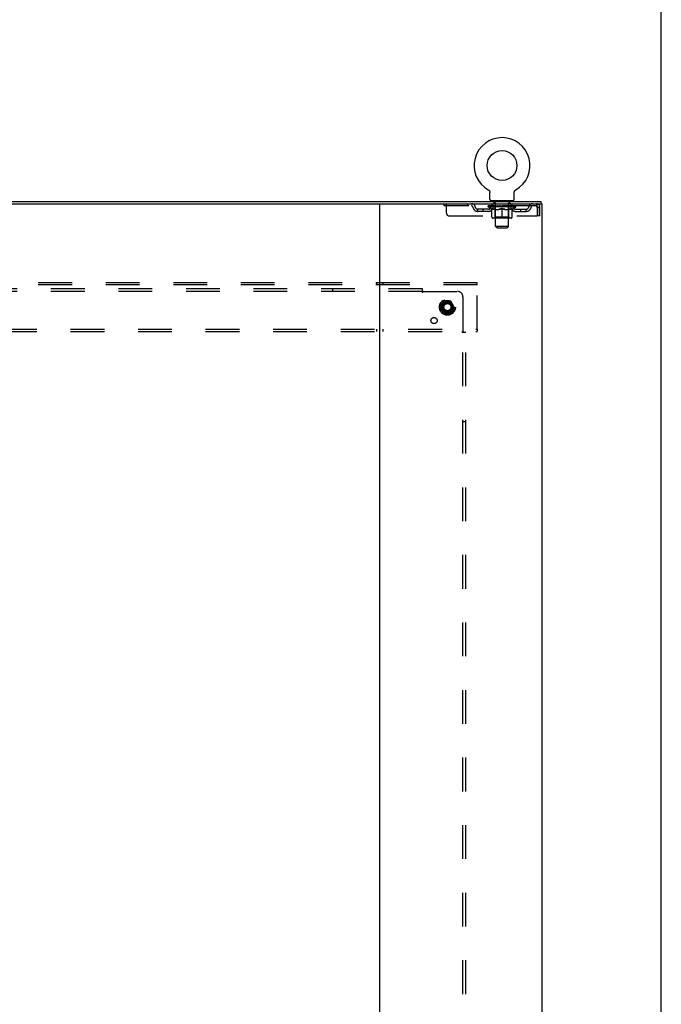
# Model space of a CAD drawing. Header units: inches. Extents: x 0 to 283, y 0 to 183.
# Tile 63 of 63: x 254 to 283, y 96 to 142. Entities that reach past the tile are written whole.
import ezdxf

# ---------------------------------------------------------------- set-up
doc = ezdxf.new("R2010")
doc.units = ezdxf.units.IN
doc.header["$LTSCALE"] = 15.583333
doc.header["$MEASUREMENT"] = 0
doc.linetypes.add('DOT', pattern=[0.2, 0.1, -0.1])
doc.linetypes.add('HIDDEN', pattern=[0.2, 0.1, -0.1])
doc.layers.get('0').update_dxf_attribs({"linetype": 'CONTINUOUS'})
doc.layers.add('DEFAULT_2', color=8, linetype='HIDDEN')
doc.layers.add('SUBPANEL', color=7, linetype='CONTINUOUS')

msp = doc.modelspace()

# ---------------------------------------------------------------- linework, layer by layer
at = {"color": 7, "linetype": 'Continuous'}
for p, q in [((283.333, 0), (283.333, 183.333)), ((275.346, 133.95), (275.346, 133.95)), ((275.346, 133.95), (275.351, 133.948)), ((275.349, 133.949), (275.347, 133.95)), ((275.351, 133.948), (275.355, 133.945)), ((275.355, 133.945), (275.359, 133.942)), ((275.359, 133.942), (275.363, 133.939)), ((275.363, 133.939), (275.367, 133.936)), ((275.367, 133.936), (275.371, 133.933)), ((275.371, 133.933), (275.375, 133.929)), ((275.375, 133.929), (275.378, 133.926)), ((275.378, 133.926), (275.382, 133.922)), ((275.382, 133.922), (275.385, 133.918)), ((275.385, 133.918), (275.388, 133.914)), ((275.388, 133.914), (275.391, 133.91)), ((275.391, 133.91), (275.394, 133.906)), ((275.394, 133.906), (275.397, 133.902)), ((275.397, 133.902), (275.4, 133.897)), ((275.4, 133.897), (275.402, 133.893)), ((275.402, 133.893), (275.404, 133.888)), ((275.404, 133.888), (275.407, 133.884)), ((275.407, 133.884), (275.409, 133.879)), ((275.409, 133.879), (275.41, 133.874)), ((275.41, 133.874), (275.412, 133.87)), ((275.412, 133.87), (275.414, 133.865)), ((275.413, 133.865), (275.415, 133.86)), ((275.415, 133.86), (275.416, 133.855)), ((275.416, 133.855), (275.417, 133.85)), ((275.417, 133.85), (275.418, 133.845)), ((275.419, 133.83), (275.419, 133.825)), ((275.419, 133.511), (275.419, 133.825)), ((276.544, 133.511), (276.544, 133.825)), ((276.545, 133.845), (276.546, 133.85)), ((276.545, 133.84), (276.545, 133.845)), ((276.546, 133.85), (276.547, 133.855)), ((276.547, 133.855), (276.548, 133.86)), ((276.548, 133.86), (276.55, 133.865)), ((276.55, 133.865), (276.551, 133.87)), ((276.551, 133.87), (276.553, 133.874)), ((276.553, 133.874), (276.554, 133.879)), ((276.554, 133.879), (276.556, 133.884)), ((276.556, 133.884), (276.559, 133.888)), ((276.559, 133.888), (276.561, 133.893)), ((276.561, 133.893), (276.563, 133.897)), ((276.563, 133.897), (276.566, 133.902)), ((276.566, 133.902), (276.569, 133.906)), ((276.569, 133.906), (276.572, 133.91)), ((276.572, 133.91), (276.575, 133.914)), ((276.575, 133.914), (276.578, 133.918)), ((276.578, 133.918), (276.581, 133.922)), ((276.581, 133.922), (276.585, 133.926)), ((276.585, 133.926), (276.588, 133.929)), ((276.588, 133.929), (276.592, 133.933)), ((276.592, 133.933), (276.596, 133.936)), ((276.596, 133.936), (276.6, 133.939)), ((276.6, 133.939), (276.604, 133.942)), ((276.604, 133.942), (276.608, 133.945)), ((276.608, 133.945), (276.612, 133.948)), ((276.608, 133.945), (276.609, 133.946)), ((276.612, 133.948), (276.617, 133.95)), ((276.616, 133.95), (276.614, 133.949)), ((207.527, 133.308), (270.394, 133.308)), ((275.482, 133.442), (275.482, 133.412)), ((276.482, 133.442), (275.482, 133.442)), ((276.482, 133.442), (276.482, 133.412)), ((277.784, 133.308), (277.784, 133.412))]:
    msp.add_line(p, q, dxfattribs=at)
at = {"color": 3, "linetype": 'Continuous'}
for p, q in [((200.138, 133.412), (277.784, 133.412)), ((270.336, 53.516), (270.336, 133.308)), ((270.394, 133.308), (277.836, 133.308)), ((277.836, 53.516), (277.836, 133.308))]:
    msp.add_line(p, q, dxfattribs=at)
at = {"color": 7, "linetype": 'Continuous'}
for points in [[(275.418, 133.845), (275.418, 133.84), (275.419, 133.835), (275.419, 133.83)], [(276.544, 133.825), (276.544, 133.83), (276.544, 133.835), (276.545, 133.84)], [(276.544, 133.825), (276.544, 133.83), (276.544, 133.835)]]:
    msp.add_lwpolyline(points, dxfattribs=at)
msp.add_circle((275.982, 135.07), 0.688, dxfattribs=at)
for centre, radius, start, end in [((275.982, 135.07), 1.288, 299.5053, 240.4947), ((275.488, 133.511), 0.069, 180, 265), ((276.475, 133.511), 0.069, 275, 360)]:
    msp.add_arc(centre, radius, start, end, dxfattribs=at)
at = {"layer": 'DEFAULT_2', "color": 8, "linetype": 'HIDDEN'}
for p, q in [((275.354, 133.946), (275.355, 133.945)), ((276.617, 133.95), (276.617, 133.95)), ((273.294, 133.308), (273.294, 133.204)), ((277.565, 133.204), (273.294, 133.204)), ((273.419, 132.871), (273.419, 133.308)), ((274.394, 133.308), (274.394, 133.204)), ((275.348, 133.157), (275.348, 133.204)), ((276.615, 133.157), (275.348, 133.157)), ((275.508, 133.046), (275.348, 133.157)), ((275.358, 133.198), (275.358, 133.204)), ((275.367, 133.194), (275.367, 133.198)), ((275.367, 133.194), (276.596, 133.194)), ((275.375, 133.194), (275.375, 133.198)), ((275.376, 133.194), (275.376, 133.198)), ((275.386, 133.198), (275.386, 133.204)), ((275.403, 133.194), (275.403, 133.198)), ((275.405, 133.194), (275.405, 133.198)), ((275.433, 133.198), (275.433, 133.204)), ((275.448, 133.194), (275.448, 133.198)), ((275.45, 133.194), (275.45, 133.198)), ((275.655, 133.197), (275.453, 133.197)), ((275.496, 133.198), (275.496, 133.204)), ((275.498, 133.194), (275.498, 133.197)), ((275.499, 133.194), (275.499, 133.197)), ((275.501, 133.194), (275.501, 133.197)), ((275.509, 133.194), (275.509, 133.198)), ((275.509, 133.194), (275.509, 133.197)), ((275.512, 133.194), (275.512, 133.198)), ((275.515, 133.194), (275.515, 133.198)), ((275.52, 133.194), (275.52, 133.197)), ((275.534, 133.194), (275.534, 133.197)), ((275.544, 133.204), (275.544, 133.308)), ((275.552, 133.194), (275.552, 133.197)), ((275.553, 133.194), (275.553, 133.2)), ((275.573, 133.194), (275.573, 133.197)), ((275.574, 133.198), (275.574, 133.204)), ((275.579, 133.442), (275.579, 133.412)), ((275.584, 133.194), (275.584, 133.198)), ((275.588, 133.194), (275.588, 133.198)), ((275.598, 133.194), (275.598, 133.197)), ((275.609, 133.194), (275.609, 133.201)), ((275.617, 133.352), (275.617, 133.432)), ((275.624, 133.194), (275.624, 133.197)), ((275.686, 133.342), (275.627, 133.342)), ((275.627, 133.194), (275.627, 133.197)), ((275.655, 133.194), (275.655, 133.197)), ((275.722, 133.197), (275.66, 133.197)), ((275.665, 133.198), (275.665, 133.204)), ((275.669, 132.686), (275.669, 133.154)), ((275.672, 133.194), (275.672, 133.198)), ((275.676, 133.194), (275.676, 133.198)), ((275.682, 132.261), (275.682, 133.332)), ((275.682, 133.194), (275.682, 133.203)), ((275.687, 133.194), (275.687, 133.197)), ((275.697, 133.194), (275.697, 133.197)), ((275.722, 133.194), (275.722, 133.197)), ((275.796, 133.197), (275.737, 133.197)), ((275.758, 133.194), (275.758, 133.197)), ((275.765, 133.198), (275.765, 133.204)), ((275.769, 133.194), (275.769, 133.198)), ((275.771, 133.194), (275.771, 133.203)), ((275.774, 133.194), (275.774, 133.198)), ((275.781, 133.194), (275.781, 133.198)), ((275.796, 133.194), (275.796, 133.197)), ((275.877, 133.197), (275.822, 133.197)), ((275.836, 133.194), (275.836, 133.197)), ((275.867, 133.197), (275.945, 133.202)), ((275.872, 133.198), (275.872, 133.204)), ((275.872, 133.198), (275.872, 133.204)), ((275.872, 133.204), (275.872, 133.204)), ((275.872, 133.194), (275.872, 133.198)), ((275.876, 133.194), (275.876, 133.198)), ((275.877, 133.194), (275.877, 133.198)), ((275.877, 133.194), (275.877, 133.197)), ((275.912, 133.197), (275.977, 133.197)), ((275.918, 133.194), (275.918, 133.197)), ((275.923, 133.197), (275.923, 133.201)), ((275.945, 133.197), (275.945, 133.202)), ((275.961, 133.194), (275.961, 133.197)), ((275.979, 133.198), (275.979, 133.198)), ((275.979, 133.194), (275.979, 133.198)), ((275.979, 133.194), (275.979, 133.198)), ((275.982, 133.198), (275.982, 133.204)), ((275.982, 133.204), (276.096, 133.197)), ((275.984, 133.194), (275.984, 133.198)), ((275.984, 133.194), (275.984, 133.198)), ((275.984, 133.198), (275.984, 133.198)), ((276.002, 133.194), (276.002, 133.197)), ((276.002, 133.197), (276.051, 133.197)), ((276.045, 133.194), (276.045, 133.197)), ((276.086, 133.194), (276.086, 133.198)), ((276.086, 133.194), (276.086, 133.197)), ((276.086, 133.197), (276.141, 133.197)), ((276.087, 133.194), (276.087, 133.198)), ((276.091, 133.204), (276.091, 133.204)), ((276.091, 133.198), (276.091, 133.204)), ((276.091, 133.198), (276.091, 133.204)), ((276.091, 133.194), (276.091, 133.198)), ((276.127, 133.194), (276.127, 133.197)), ((276.167, 133.194), (276.167, 133.197)), ((276.167, 133.197), (276.226, 133.197)), ((276.182, 133.194), (276.182, 133.198)), ((276.189, 133.194), (276.189, 133.198)), ((276.192, 133.194), (276.192, 133.203)), ((276.194, 133.194), (276.194, 133.198)), ((276.198, 133.198), (276.198, 133.204)), ((276.205, 133.194), (276.205, 133.197)), ((276.241, 133.194), (276.241, 133.197)), ((276.241, 133.197), (276.303, 133.197)), ((276.266, 133.194), (276.266, 133.197)), ((276.337, 133.342), (276.277, 133.342)), ((276.277, 133.194), (276.277, 133.197)), ((276.281, 133.194), (276.281, 133.203)), ((276.282, 132.261), (276.282, 133.332)), ((276.287, 133.194), (276.287, 133.198)), ((276.291, 133.194), (276.291, 133.198)), ((276.294, 132.686), (276.294, 133.154)), ((276.298, 133.198), (276.298, 133.204)), ((276.308, 133.194), (276.308, 133.197)), ((276.308, 133.197), (276.51, 133.197)), ((276.336, 133.194), (276.336, 133.197)), ((276.339, 133.194), (276.339, 133.197)), ((276.347, 133.352), (276.347, 133.432)), ((276.354, 133.194), (276.354, 133.201)), ((276.365, 133.194), (276.365, 133.197)), ((276.375, 133.194), (276.375, 133.198)), ((276.379, 133.194), (276.379, 133.198)), ((276.385, 133.442), (276.385, 133.412)), ((276.389, 133.198), (276.389, 133.204)), ((276.39, 133.194), (276.39, 133.197)), ((276.41, 133.194), (276.41, 133.2)), ((276.411, 133.194), (276.411, 133.197)), ((276.419, 133.204), (276.419, 133.308)), ((276.429, 133.194), (276.429, 133.197)), ((276.443, 133.194), (276.443, 133.197)), ((276.448, 133.194), (276.448, 133.198)), ((276.451, 133.194), (276.451, 133.198)), ((276.454, 133.194), (276.454, 133.198)), ((276.454, 133.194), (276.454, 133.197)), ((276.455, 133.046), (276.615, 133.157)), ((276.462, 133.194), (276.462, 133.197)), ((276.465, 133.194), (276.465, 133.197)), ((276.465, 133.194), (276.465, 133.197)), ((276.467, 133.198), (276.467, 133.204)), ((276.513, 133.194), (276.513, 133.198)), ((276.515, 133.194), (276.515, 133.198)), ((276.53, 133.198), (276.53, 133.204)), ((276.558, 133.194), (276.558, 133.198)), ((276.56, 133.194), (276.56, 133.198)), ((276.577, 133.198), (276.577, 133.204)), ((276.587, 133.194), (276.587, 133.198)), ((276.588, 133.194), (276.588, 133.198)), ((276.596, 133.194), (276.596, 133.198)), ((276.605, 133.198), (276.605, 133.204)), ((276.615, 133.157), (276.615, 133.204)), ((277.565, 133.308), (277.565, 133.204)), ((277.593, 133.155), (277.598, 133.141)), ((277.598, 133.141), (277.598, 132.746)), ((277.732, 133.141), (277.628, 133.141)), ((277.628, 132.746), (277.628, 133.141)), ((277.732, 132.746), (277.732, 133.141)), ((273.544, 132.746), (277.598, 132.746)), ((274.867, 132.953), (274.867, 133.057)), ((275.35, 133.057), (274.867, 133.057)), ((275.35, 132.953), (274.867, 132.953)), ((275.117, 132.953), (275.117, 133.057)), ((275.508, 133.046), (275.518, 133.046)), ((275.518, 132.683), (275.518, 133.089)), ((275.669, 132.686), (275.629, 132.646)), ((275.66, 133.046), (275.84, 133.046)), ((276.294, 132.686), (275.669, 132.686)), ((275.982, 132.646), (275.982, 133.09)), ((276.123, 133.046), (276.303, 133.046)), ((276.294, 132.686), (276.334, 132.646)), ((276.445, 132.683), (276.445, 133.089)), ((276.445, 133.046), (276.455, 133.046)), ((276.613, 133.057), (277.096, 133.057)), ((276.613, 132.953), (277.096, 132.953)), ((276.846, 132.953), (276.846, 133.057)), ((277.096, 132.953), (277.096, 133.057)), ((277.732, 132.746), (277.628, 132.746)), ((276.408, 132.646), (275.555, 132.646)), ((276.282, 132.261), (275.682, 132.261)), ((275.751, 132.192), (275.682, 132.261)), ((276.213, 132.192), (276.282, 132.261)), ((275.751, 132.192), (276.213, 132.192)), ((274.836, 129.662), (203.086, 129.662)), ((274.836, 129.558), (203.086, 129.558)), ((270.186, 129.662), (270.186, 129.558)), ((270.486, 129.662), (270.486, 129.558)), ((274.836, 129.558), (274.836, 129.662)), ((274.836, 127.516), (274.836, 129.558)), ((273.297, 128.81), (273.143, 128.542)), ((273.615, 128.815), (273.306, 128.815)), ((273.778, 128.542), (273.624, 128.81)), ((273.143, 128.532), (273.297, 128.265)), ((273.615, 128.26), (273.306, 128.26)), ((273.624, 128.265), (273.778, 128.532)), ((203.086, 127.516), (274.836, 127.516)), ((203.086, 127.412), (274.836, 127.412)), ((270.186, 127.516), (270.186, 127.412)), ((270.486, 127.516), (270.486, 127.412)), ((274.836, 127.516), (274.836, 127.412))]:
    msp.add_line(p, q, dxfattribs=at)
for points in [[(277.569, 133.304), (277.567, 133.307), (277.565, 133.308)], [(277.576, 133.195), (277.574, 133.198), (277.572, 133.201), (277.569, 133.203), (277.567, 133.204), (277.565, 133.204)], [(277.569, 133.304), (277.572, 133.299), (277.574, 133.292), (277.576, 133.283), (277.579, 133.272), (277.581, 133.259), (277.583, 133.245), (277.586, 133.23), (277.588, 133.214), (277.59, 133.196), (277.593, 133.178), (277.595, 133.16), (277.598, 133.141)], [(277.576, 133.195), (277.579, 133.19), (277.581, 133.186), (277.583, 133.18), (277.586, 133.175), (277.588, 133.169), (277.59, 133.162), (277.593, 133.155)], [(275.668, 133.046), (275.643, 133.05), (275.619, 133.056), (275.594, 133.063), (275.569, 133.071), (275.544, 133.079), (275.518, 133.089)], [(275.518, 133.088), (275.543, 133.079), (275.567, 133.07), (275.59, 133.063), (275.614, 133.056), (275.637, 133.051), (275.66, 133.046)], [(275.982, 133.09), (275.956, 133.08), (275.93, 133.071), (275.905, 133.063), (275.88, 133.056), (275.855, 133.05), (275.831, 133.046)], [(275.84, 133.046), (275.863, 133.051), (275.887, 133.056), (275.91, 133.063), (275.934, 133.07), (275.957, 133.079), (275.982, 133.088)], [(276.132, 133.046), (276.108, 133.05), (276.083, 133.056), (276.058, 133.063), (276.033, 133.071), (276.007, 133.08), (275.982, 133.09)], [(275.982, 133.088), (276.006, 133.078), (276.03, 133.07), (276.053, 133.063), (276.077, 133.056), (276.1, 133.05), (276.123, 133.046)], [(276.445, 133.089), (276.419, 133.079), (276.394, 133.07), (276.369, 133.063), (276.344, 133.056), (276.32, 133.05), (276.295, 133.046)], [(276.303, 133.046), (276.326, 133.051), (276.35, 133.056), (276.373, 133.063), (276.397, 133.07), (276.421, 133.079), (276.445, 133.088)]]:
    msp.add_lwpolyline(points, dxfattribs=at)
for radius in [0.372, 0.356, 0.312, 0.204, 0.188, 0.183, 0.165]:
    msp.add_circle((273.461, 128.537), radius, dxfattribs=at)
at = {"layer": 'DEFAULT_2', "color": 8, "linetype": 'DOT'}
msp.add_circle((273.461, 128.537), 0.17, dxfattribs=at)
at = {"layer": 'DEFAULT_2', "color": 8, "linetype": 'HIDDEN'}
for centre, radius, start, end in [((274.578, 133.141), 0.167, 8.0716, 90), ((274.578, 133.142), 0.0625, 7.9863, 90), ((274.867, 133.182), 0.229, 187.9863, 270), ((274.867, 133.182), 0.125, 188.0716, 270), ((275.35, 133.182), 0.125, 270, 351.9284), ((275.35, 133.182), 0.229, 270, 352.0137), ((275.639, 133.141), 0.167, 90, 171.9284), ((275.488, 133.511), 0.069, 265, 270), ((275.639, 133.142), 0.0625, 90, 172.0137), ((275.607, 133.432), 0.01, 0, 90), ((275.627, 133.352), 0.01, 180, 270), ((275.629, 133.154), 0.0398, 0, 90), ((275.672, 133.332), 0.01, 0, 90), ((276.292, 133.332), 0.01, 90, 180), ((276.334, 133.154), 0.0398, 90, 180), ((276.324, 133.141), 0.167, 8.0716, 90), ((276.324, 133.142), 0.0625, 7.9863, 90), ((276.337, 133.352), 0.01, 270, 360), ((276.357, 133.432), 0.01, 90, 180), ((276.613, 133.182), 0.229, 187.9863, 270), ((276.475, 133.511), 0.069, 270, 275), ((276.613, 133.182), 0.125, 188.0716, 270), ((277.096, 133.182), 0.125, 270, 351.9284), ((277.096, 133.182), 0.229, 270, 352.0137), ((277.385, 133.141), 0.167, 90, 171.9284), ((277.385, 133.142), 0.0625, 90, 172.0137), ((277.565, 133.141), 0.167, 0, 90), ((277.565, 133.141), 0.063, 0, 90), ((273.544, 132.871), 0.125, 180, 270), ((275.555, 132.683), 0.0371, 180, 270), ((276.408, 132.683), 0.0371, 270, 360), ((273.306, 128.805), 0.01, 90.0124, 149.9892), ((273.615, 128.805), 0.01, 30.012, 89.9887), ((273.152, 128.537), 0.01, 150.0127, 209.9883), ((273.306, 128.27), 0.01, 210.012, 269.9887), ((273.615, 128.27), 0.01, 270.0124, 329.9892), ((273.769, 128.537), 0.01, 330.0127, 29.9883)]:
    msp.add_arc(centre, radius, start, end, dxfattribs=at)
for centre, major_axis, ratio, start_param, end_param in [((275.982, 133.204), (0.633, 0.007), 0.05963, 2.96643, 3.140963), ((275.328, 133.192), (0.198, 0), 0.060556, 0.430652, 1.470503), ((275.982, 133.204), (0.633, 0), 0.060556, -3.141593, -2.96706), ((275.328, 133.186), (0.198, 0.002), 0.05963, 1.376596, 1.469874), ((275.982, 133.204), (0.633, 0.013), 0.05688, 2.791345, 2.965878), ((275.304, 133.192), (0.198, 0.002), 0.05963, 0.25549, 1.295341), ((275.373, 133.192), (0.198, -0.002), 0.05963, 0.605815, 1.645666), ((275.982, 133.204), (0.633, -0.007), 0.05963, -2.96643, -2.791898), ((275.373, 133.186), (0.198, 0), 0.060556, 1.551758, 1.645036), ((275.304, 133.186), (0.198, 0.004), 0.05688, 1.20151, 1.294789), ((275.374, 133.188), (0.164, 0.002), 0.05963, 1.065228, 1.614276), ((275.354, 133.188), (0.164, 0.003), 0.05688, 0.890143, 1.43919), ((275.412, 133.188), (0.164, 0), 0.060556, 1.240391, 1.789438), ((275.982, 133.204), (0.633, 0.019), 0.052395, 2.616403, 2.790936), ((275.3, 133.192), (0.198, 0.004), 0.05688, 0.080405, 1.120256), ((275.435, 133.192), (0.198, -0.004), 0.05688, 0.7809, 1.820751), ((275.982, 133.204), (0.633, -0.013), 0.05688, -2.791345, -2.616812), ((275.435, 133.186), (0.198, -0.002), 0.05963, 1.72692, 1.820198), ((275.3, 133.186), (0.198, 0.006), 0.052395, 1.026568, 1.119847), ((275.353, 133.188), (0.164, 0.005), 0.052395, 0.715201, 1.264248), ((275.467, 133.188), (0.164, -0.002), 0.05963, 1.415553, 1.9646), ((275.982, 133.204), (0.633, 0.025), 0.046319, 2.441654, 2.616187), ((275.514, 133.192), (0.198, -0.006), 0.052395, 0.955842, 1.995693), ((275.982, 133.204), (0.633, -0.019), 0.052395, -2.616403, -2.44187), ((275.317, 133.192), (0.198, 0.006), 0.052395, -0.094537, 0.945314), ((275.514, 133.186), (0.198, -0.004), 0.05688, 1.902006, 1.995284), ((275.317, 133.186), (0.198, 0.008), 0.046319, 0.851819, 0.945098), ((275.372, 133.188), (0.164, 0.006), 0.046319, 0.540452, 1.089499), ((275.539, 133.188), (0.164, -0.003), 0.05688, 1.590638, 2.139686), ((275.982, 133.204), (0.633, 0.029), 0.038841, 2.267123, 2.441656), ((275.608, 133.192), (0.198, -0.008), 0.046319, 1.130591, 2.170442), ((275.354, 133.192), (0.198, 0.008), 0.046319, -0.269286, 0.770565), ((275.982, 133.204), (0.633, -0.025), 0.046319, -2.441654, -2.267121), ((275.608, 133.186), (0.198, -0.006), 0.052395, 2.076947, 2.170226), ((275.354, 133.186), (0.198, 0.009), 0.038841, 0.677289, 0.770567), ((275.409, 133.188), (0.164, 0.008), 0.038841, 0.365921, 0.914969), ((275.623, 133.188), (0.164, -0.005), 0.052395, 1.76558, 2.314627), ((275.982, 133.204), (0.633, 0.033), 0.030195, 2.09281, 2.267343), ((275.713, 133.192), (0.198, -0.009), 0.038841, 1.305122, 2.344973), ((275.411, 133.192), (0.198, 0.009), 0.038841, -0.443817, 0.596034), ((275.982, 133.204), (0.633, -0.029), 0.038841, -2.267123, -2.092591), ((275.713, 133.186), (0.198, -0.008), 0.046319, 2.251696, 2.344975), ((275.411, 133.186), (0.198, 0.01), 0.030195, 0.502975, 0.596254), ((275.463, 133.188), (0.164, 0.009), 0.030195, 0.191608, 0.740655), ((275.719, 133.188), (0.164, -0.006), 0.046319, 1.940329, 2.489376), ((275.484, 133.192), (0.198, 0.01), 0.030195, -0.61813, 0.421721), ((275.982, 133.204), (0.633, 0.036), 0.020645, 1.918687, 2.09322), ((275.826, 133.192), (0.198, -0.01), 0.030195, 1.479435, 2.519286), ((275.982, 133.204), (0.633, -0.033), 0.030195, -2.09281, -1.918277), ((275.826, 133.186), (0.198, -0.009), 0.038841, 2.426227, 2.519505), ((275.484, 133.186), (0.198, 0.011), 0.020645, 0.328852, 0.422131), ((275.533, 133.188), (0.164, 0.009), 0.020645, 0.017485, 0.566532), ((275.822, 133.188), (0.164, -0.008), 0.038841, 2.11486, 2.663907), ((275.573, 133.192), (0.198, 0.011), 0.020645, -0.792253, 0.247598), ((275.982, 133.204), (0.633, 0.038), 0.010478, 1.744704, 1.919237), ((275.943, 133.192), (0.198, -0.011), 0.020645, 1.653558, 2.693409), ((275.982, 133.204), (0.633, -0.036), 0.020645, -1.918687, -1.744154), ((275.943, 133.186), (0.198, -0.01), 0.030195, 2.60054, 2.693819), ((275.573, 133.186), (0.198, 0.012), 0.010478, 0.154869, 0.248148), ((275.617, 133.188), (0.164, 0.01), 0.010478, 6.126688, 6.675735), ((275.93, 133.188), (0.164, -0.009), 0.030195, 2.289173, 2.83822), ((275.674, 133.192), (0.198, 0.012), 0.010478, -0.966236, -0.000846), ((276.062, 133.192), (0.198, -0.012), 0.010478, 1.827541, 2.867392), ((275.982, 133.204), (0.633, -0.038), 0.010478, -1.744704, -1.570171), ((276.062, 133.186), (0.198, -0.011), 0.020645, 2.774664, 2.867942), ((276.04, 133.188), (0.164, -0.009), 0.020645, 2.463296, 3.012344), ((275.901, 133.192), (0.198, 0.012), 0.010478, 0.274201, 1.314052), ((275.815, 133.188), (0.164, 0.01), 0.010478, -0.000298, 0.504314), ((275.784, 133.186), (0.198, 0.012), 0.010478, 0.192946, 0.399283), ((275.982, 133.204), (0.633, 0.038), 0.010478, -1.578586, -1.396888), ((276.179, 133.186), (0.198, -0.012), 0.010478, 2.948646, 3.041925), ((276.148, 133.188), (0.164, -0.01), 0.010478, 2.637279, 3.142076), ((276.02, 133.192), (0.198, 0.011), 0.020645, 0.448184, 1.488034), ((275.923, 133.188), (0.164, 0.009), 0.020645, 0.129249, 0.678296), ((275.901, 133.186), (0.198, 0.011), 0.020645, 0.273651, 0.366929), ((275.982, 133.204), (0.633, 0.036), 0.020645, -1.397439, -1.222906), ((276.289, 133.192), (0.198, -0.012), 0.010478, -3.140747, -2.175357), ((275.982, 133.204), (0.633, -0.038), 0.010478, 1.222355, 1.396888), ((276.137, 133.192), (0.198, 0.01), 0.030195, 0.622307, 1.662158), ((276.033, 133.188), (0.164, 0.009), 0.030195, 0.303372, 0.852419), ((276.346, 133.188), (0.164, -0.01), 0.010478, 2.749043, 3.29809), ((276.39, 133.192), (0.198, -0.011), 0.020645, 2.893995, 3.933846), ((276.02, 133.186), (0.198, 0.01), 0.030195, 0.447774, 0.541052), ((276.39, 133.186), (0.198, -0.012), 0.010478, 2.893445, 2.986723), ((275.982, 133.204), (0.633, 0.033), 0.030195, -1.223315, -1.048783), ((275.982, 133.204), (0.633, -0.036), 0.020645, 1.048373, 1.222906), ((276.25, 133.192), (0.198, 0.009), 0.038841, 0.79662, 1.836471), ((276.141, 133.188), (0.164, 0.008), 0.038841, 0.477686, 1.026733), ((276.43, 133.188), (0.164, -0.009), 0.020645, 2.57506, 3.124108), ((276.479, 133.192), (0.198, -0.01), 0.030195, 2.719872, 3.759723), ((276.355, 133.192), (0.198, 0.008), 0.046319, 0.971151, 2.011002), ((276.137, 133.186), (0.198, 0.009), 0.038841, 0.622087, 0.715366), ((276.479, 133.186), (0.198, -0.011), 0.020645, 2.719462, 2.812741), ((275.982, 133.204), (0.633, 0.029), 0.038841, -1.049002, -0.874469), ((275.982, 133.204), (0.633, -0.033), 0.030195, 0.87425, 1.048783), ((276.244, 133.188), (0.164, 0.006), 0.046319, 0.652216, 1.201263), ((276.449, 133.192), (0.198, 0.006), 0.052395, 1.1459, 2.185751), ((276.5, 133.188), (0.164, -0.009), 0.030195, 2.400937, 2.949985), ((276.552, 133.192), (0.198, -0.009), 0.038841, 2.545558, 3.585409), ((276.34, 133.188), (0.164, 0.005), 0.052395, 0.826965, 1.376012), ((276.25, 133.186), (0.198, 0.008), 0.046319, 0.796618, 0.889896), ((276.552, 133.186), (0.198, -0.01), 0.030195, 2.545339, 2.638617), ((276.528, 133.192), (0.198, 0.004), 0.05688, 1.320842, 2.360692), ((275.982, 133.204), (0.633, 0.025), 0.046319, -0.874471, -0.699939), ((275.982, 133.204), (0.633, -0.029), 0.038841, 0.699936, 0.874469), ((276.609, 133.192), (0.198, -0.008), 0.046319, 2.371028, 3.410879), ((276.554, 133.188), (0.164, -0.008), 0.038841, 2.226624, 2.775671), ((276.424, 133.188), (0.164, 0.003), 0.05688, 1.001907, 1.550954), ((276.59, 133.192), (0.198, 0.002), 0.05963, 1.495927, 2.535778), ((276.646, 133.192), (0.198, -0.006), 0.052395, 2.196279, 3.23613), ((276.355, 133.186), (0.198, 0.006), 0.052395, 0.971367, 1.064645), ((276.591, 133.188), (0.164, -0.006), 0.046319, 2.052093, 2.601141), ((276.609, 133.186), (0.198, -0.009), 0.038841, 2.371026, 2.464304), ((276.635, 133.192), (0.198, 0), 0.060556, 1.671089, 2.71094), ((276.663, 133.192), (0.198, -0.004), 0.05688, 2.021337, 3.061188), ((275.982, 133.204), (0.633, 0.019), 0.052395, -0.699723, -0.52519), ((275.982, 133.204), (0.633, -0.025), 0.046319, 0.525406, 0.699939), ((276.659, 133.192), (0.198, -0.002), 0.05963, 1.846251, 2.886102), ((276.496, 133.188), (0.164, 0.002), 0.05963, 1.176993, 1.72604), ((276.61, 133.188), (0.164, -0.005), 0.052395, 1.877344, 2.426392), ((276.551, 133.188), (0.164, 0), 0.060556, 1.352155, 1.901202), ((276.609, 133.188), (0.164, -0.003), 0.05688, 1.702402, 2.25145), ((276.589, 133.188), (0.164, -0.002), 0.05963, 1.527317, 2.076364), ((276.449, 133.186), (0.198, 0.004), 0.05688, 1.146309, 1.239587), ((276.646, 133.186), (0.198, -0.008), 0.046319, 2.196495, 2.289773), ((275.982, 133.204), (0.633, 0.013), 0.05688, -0.524781, -0.350248), ((275.982, 133.204), (0.633, -0.019), 0.052395, 0.350657, 0.52519), ((276.528, 133.186), (0.198, 0.002), 0.05963, 1.321394, 1.414673), ((276.663, 133.186), (0.198, -0.006), 0.052395, 2.021746, 2.115024), ((275.982, 133.204), (0.633, 0.007), 0.05963, -0.349695, -0.175162), ((275.982, 133.204), (0.633, -0.013), 0.05688, 0.175715, 0.350248), ((276.59, 133.186), (0.198, 0), 0.060556, 1.496556, 1.589835), ((276.659, 133.186), (0.198, -0.004), 0.05688, 1.846804, 1.940083), ((276.635, 133.186), (0.198, -0.002), 0.05963, 1.671719, 1.764997), ((275.982, 133.204), (0.633, 0), 0.060556, -0.174533, 0), ((275.982, 133.204), (0.633, -0.007), 0.05963, 0.000629, 0.175162)]:
    msp.add_ellipse(centre, major_axis=major_axis, ratio=ratio, start_param=start_param, end_param=end_param, dxfattribs=at)
at = {"layer": 'SUBPANEL', "color": 8, "linetype": 'HIDDEN'}
for p, q in [((272.304, 129.381), (205.617, 129.381)), ((272.304, 129.256), (205.617, 129.256)), ((268.179, 129.256), (268.179, 129.381)), ((272.304, 129.215), (272.304, 129.381)), ((272.34, 129.256), (273.929, 129.256)), ((274.179, 129.006), (274.179, 127.416)), ((274.138, 127.381), (274.304, 127.381)), ((274.179, 59.443), (274.179, 127.381)), ((274.198, 127.398), (274.191, 127.405)), ((274.304, 59.443), (274.304, 127.381)), ((274.179, 123.256), (274.304, 123.256))]:
    msp.add_line(p, q, dxfattribs=at)
for points in [[(272.304, 129.294), (272.306, 129.292), (272.308, 129.29), (272.31, 129.287), (272.311, 129.285), (272.313, 129.283), (272.315, 129.281), (272.316, 129.28), (272.318, 129.278), (272.32, 129.276), (272.321, 129.275), (272.327, 129.269)], [(272.304, 129.215), (272.306, 129.216), (272.308, 129.217), (272.31, 129.218), (272.312, 129.219), (272.313, 129.22), (272.315, 129.221), (272.317, 129.223), (272.318, 129.225), (272.32, 129.226), (272.321, 129.228), (272.323, 129.23), (272.324, 129.233), (272.326, 129.235), (272.327, 129.237)], [(272.327, 129.269), (272.328, 129.267), (272.331, 129.265), (272.333, 129.263), (272.334, 129.261), (272.336, 129.259), (272.338, 129.258), (272.34, 129.256)], [(272.327, 129.237), (272.33, 129.242), (272.332, 129.245), (272.333, 129.247), (272.335, 129.25), (272.336, 129.252), (272.338, 129.254), (272.34, 129.256)], [(274.138, 127.381), (274.139, 127.383), (274.14, 127.385), (274.141, 127.387), (274.142, 127.388), (274.143, 127.39), (274.145, 127.392), (274.146, 127.393), (274.148, 127.395), (274.15, 127.396), (274.152, 127.398), (274.154, 127.399), (274.156, 127.401), (274.158, 127.402), (274.161, 127.404), (274.166, 127.407)], [(274.166, 127.407), (274.168, 127.408), (274.171, 127.41), (274.173, 127.411), (274.175, 127.413), (274.177, 127.415), (274.179, 127.416)], [(274.191, 127.405), (274.189, 127.407), (274.187, 127.409), (274.185, 127.411), (274.183, 127.413), (274.181, 127.415), (274.179, 127.416)], [(274.218, 127.381), (274.215, 127.383), (274.213, 127.384), (274.211, 127.386), (274.209, 127.388), (274.207, 127.39), (274.205, 127.391), (274.203, 127.393), (274.201, 127.395), (274.2, 127.396), (274.198, 127.398)]]:
    msp.add_lwpolyline(points, dxfattribs=at)
for centre, radius in [((273.461, 128.537), 0.25), ((272.842, 127.918), 0.141)]:
    msp.add_circle(centre, radius, dxfattribs=at)
msp.add_arc((273.929, 129.006), 0.25, 0, 90, dxfattribs=at)

doc.saveas('drawing.dxf')
